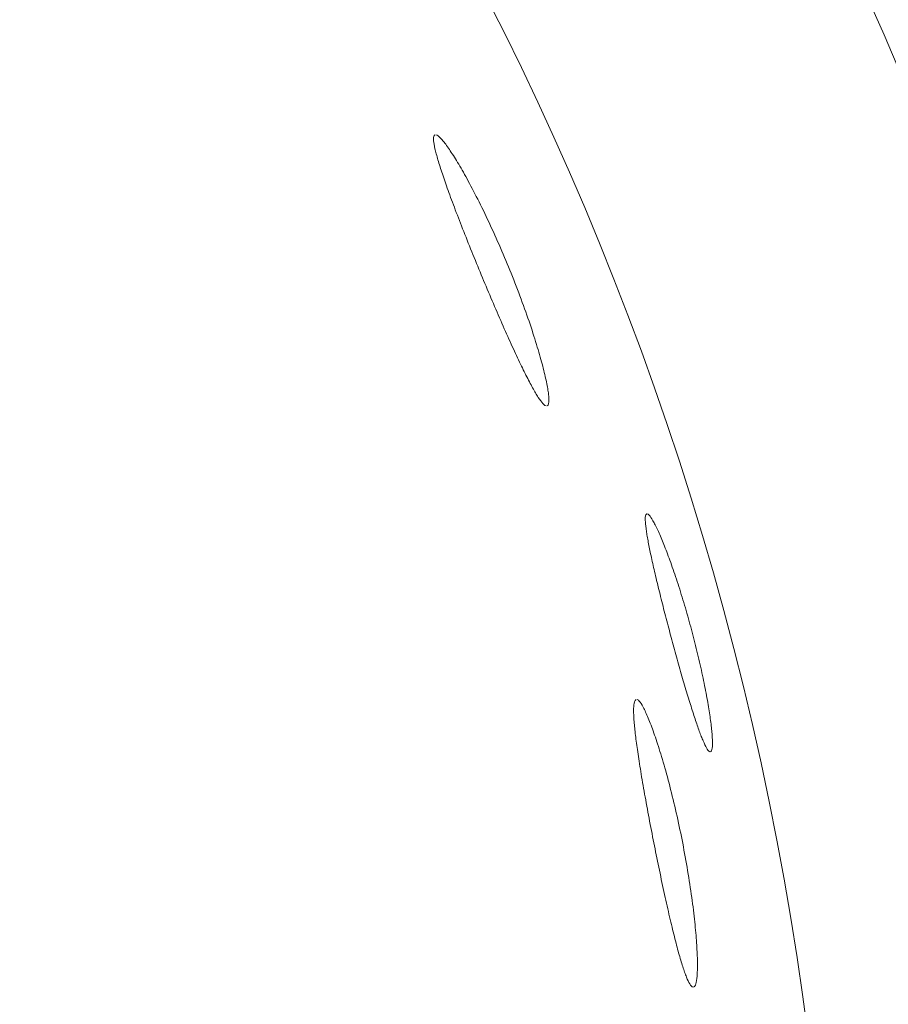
# Model space of a CAD drawing. Header units: inches. Extents: x 382808 to 408593, y -18409 to -9482.
# Tile 225 of 256: x 399364.305 to 399365.045, y -12595.134 to -12594.295. Entities that reach past the tile are written whole.
import ezdxf

# ---------------------------------------------------------------- set-up
doc = ezdxf.new("R2010")
doc.units = ezdxf.units.IN
doc.header["$LTSCALE"] = 2
doc.header["$MEASUREMENT"] = 0
doc.layers.add('!!!LOZAMET_Nr_pióra__9', color=220, linetype='CONTINUOUS', lineweight=0)

msp = doc.modelspace()

# ---------------------------------------------------------------- linework, layer by layer
at = {"layer": '!!!LOZAMET_Nr_pióra__9', "color": 7, "linetype": 'Continuous', "lineweight": 0}
for p, q in [((399364.65786, -12594.3953), (399364.65781, -12594.39685)), ((399364.65781, -12594.39685), (399364.65788, -12594.39811)), ((399364.6581, -12594.39415), (399364.65786, -12594.3953)), ((399364.65788, -12594.39811), (399364.65803, -12594.39954)), ((399364.65803, -12594.39954), (399364.65828, -12594.40116)), ((399364.65889, -12594.39312), (399364.6581, -12594.39415)), ((399364.66083, -12594.39347), (399364.65977, -12594.39304)), ((399364.66167, -12594.39403), (399364.66083, -12594.39347)), ((399364.66262, -12594.39481), (399364.66167, -12594.39403)), ((399364.66367, -12594.39582), (399364.66262, -12594.39481)), ((399364.66483, -12594.39706), (399364.66367, -12594.39582)), ((399364.66608, -12594.39854), (399364.66483, -12594.39706)), ((399364.66675, -12594.39936), (399364.66608, -12594.39854)), ((399364.66744, -12594.40025), (399364.66675, -12594.39936)), ((399364.66816, -12594.40119), (399364.66744, -12594.40025)), ((399364.65828, -12594.40116), (399364.65861, -12594.40295)), ((399364.65861, -12594.40295), (399364.65903, -12594.40493)), ((399364.65903, -12594.40493), (399364.65927, -12594.40598)), ((399364.65927, -12594.40598), (399364.65954, -12594.40708)), ((399364.65954, -12594.40708), (399364.65983, -12594.40822)), ((399364.65983, -12594.40822), (399364.66014, -12594.40941)), ((399364.6689, -12594.40219), (399364.66816, -12594.40119)), ((399364.66966, -12594.40325), (399364.6689, -12594.40219)), ((399364.67045, -12594.40437), (399364.66966, -12594.40325)), ((399364.67125, -12594.40554), (399364.67045, -12594.40437)), ((399364.67208, -12594.40675), (399364.67125, -12594.40554)), ((399364.67292, -12594.40803), (399364.67208, -12594.40675)), ((399364.67378, -12594.40935), (399364.67292, -12594.40803)), ((399364.66014, -12594.40941), (399364.66047, -12594.41063)), ((399364.66047, -12594.41063), (399364.66082, -12594.41189)), ((399364.66082, -12594.41189), (399364.66119, -12594.41319)), ((399364.66119, -12594.41319), (399364.66158, -12594.41453)), ((399364.66158, -12594.41453), (399364.66199, -12594.41591)), ((399364.66199, -12594.41591), (399364.66241, -12594.41732)), ((399364.66241, -12594.41732), (399364.66286, -12594.41876)), ((399364.67466, -12594.41071), (399364.67378, -12594.40935)), ((399364.67555, -12594.41213), (399364.67466, -12594.41071)), ((399364.67646, -12594.41359), (399364.67555, -12594.41213)), ((399364.67739, -12594.41509), (399364.67646, -12594.41359)), ((399364.67832, -12594.41664), (399364.67739, -12594.41509)), ((399364.67927, -12594.41822), (399364.67832, -12594.41664)), ((399364.66286, -12594.41876), (399364.66332, -12594.42024)), ((399364.66332, -12594.42024), (399364.6638, -12594.42174)), ((399364.6638, -12594.42174), (399364.6643, -12594.42328)), ((399364.6643, -12594.42328), (399364.66481, -12594.42485)), ((399364.66481, -12594.42485), (399364.66534, -12594.42645)), ((399364.68023, -12594.41985), (399364.67927, -12594.41822)), ((399364.6812, -12594.42151), (399364.68023, -12594.41985)), ((399364.68218, -12594.42321), (399364.6812, -12594.42151)), ((399364.68318, -12594.42497), (399364.68218, -12594.42321)), ((399364.6842, -12594.42678), (399364.68318, -12594.42497)), ((399364.66534, -12594.42645), (399364.66589, -12594.42807)), ((399364.66589, -12594.42807), (399364.66645, -12594.42973)), ((399364.66645, -12594.42973), (399364.66702, -12594.4314)), ((399364.66702, -12594.4314), (399364.66762, -12594.43311)), ((399364.66762, -12594.43311), (399364.66823, -12594.43487)), ((399364.68525, -12594.42866), (399364.6842, -12594.42678)), ((399364.68631, -12594.43059), (399364.68525, -12594.42866)), ((399364.68739, -12594.43257), (399364.68631, -12594.43059)), ((399364.68849, -12594.43461), (399364.68739, -12594.43257)), ((399364.66823, -12594.43487), (399364.66887, -12594.43668)), ((399364.66887, -12594.43668), (399364.66953, -12594.43853)), ((399364.66953, -12594.43853), (399364.67021, -12594.44042)), ((399364.67021, -12594.44042), (399364.67091, -12594.44236)), ((399364.67091, -12594.44236), (399364.67163, -12594.44434)), ((399364.68961, -12594.4367), (399364.68849, -12594.43461)), ((399364.69074, -12594.43885), (399364.68961, -12594.4367)), ((399364.69188, -12594.44104), (399364.69074, -12594.43885)), ((399364.69304, -12594.44328), (399364.69188, -12594.44104)), ((399364.67163, -12594.44434), (399364.67237, -12594.44635)), ((399364.67237, -12594.44635), (399364.67313, -12594.44841)), ((399364.67313, -12594.44841), (399364.67391, -12594.4505)), ((399364.67391, -12594.4505), (399364.67471, -12594.45263)), ((399364.69421, -12594.44556), (399364.69304, -12594.44328)), ((399364.6954, -12594.44789), (399364.69421, -12594.44556)), ((399364.69659, -12594.45026), (399364.6954, -12594.44789)), ((399364.69779, -12594.45267), (399364.69659, -12594.45026)), ((399364.67471, -12594.45263), (399364.67552, -12594.45479)), ((399364.67552, -12594.45479), (399364.67635, -12594.45698)), ((399364.67635, -12594.45698), (399364.67719, -12594.45921)), ((399364.67719, -12594.45921), (399364.67806, -12594.46146)), ((399364.699, -12594.45512), (399364.69779, -12594.45267)), ((399364.70021, -12594.4576), (399364.699, -12594.45512)), ((399364.70143, -12594.46012), (399364.70021, -12594.4576)), ((399364.67806, -12594.46146), (399364.67893, -12594.46375)), ((399364.67893, -12594.46375), (399364.67982, -12594.46606)), ((399364.67982, -12594.46606), (399364.68073, -12594.46839)), ((399364.70265, -12594.46268), (399364.70143, -12594.46012)), ((399364.70388, -12594.46526), (399364.70265, -12594.46268)), ((399364.7051, -12594.46787), (399364.70388, -12594.46526)), ((399364.68073, -12594.46839), (399364.68165, -12594.47075)), ((399364.68165, -12594.47075), (399364.68258, -12594.47313)), ((399364.68258, -12594.47313), (399364.68353, -12594.47553)), ((399364.68353, -12594.47553), (399364.68448, -12594.47795)), ((399364.70633, -12594.4705), (399364.7051, -12594.46787)), ((399364.70755, -12594.47316), (399364.70633, -12594.4705)), ((399364.70877, -12594.47583), (399364.70755, -12594.47316)), ((399364.70999, -12594.47852), (399364.70877, -12594.47583)), ((399364.68448, -12594.47795), (399364.68544, -12594.48039)), ((399364.68544, -12594.48039), (399364.68642, -12594.48283)), ((399364.68642, -12594.48283), (399364.6874, -12594.48529)), ((399364.7112, -12594.48122), (399364.70999, -12594.47852)), ((399364.7124, -12594.48393), (399364.7112, -12594.48122)), ((399364.7136, -12594.48665), (399364.7124, -12594.48393)), ((399364.6874, -12594.48529), (399364.68839, -12594.48776)), ((399364.68839, -12594.48776), (399364.68938, -12594.49023)), ((399364.68938, -12594.49023), (399364.69038, -12594.4927)), ((399364.69038, -12594.4927), (399364.69138, -12594.49518)), ((399364.71478, -12594.48936), (399364.7136, -12594.48665)), ((399364.71596, -12594.49208), (399364.71478, -12594.48936)), ((399364.71712, -12594.4948), (399364.71596, -12594.49208)), ((399364.69138, -12594.49518), (399364.69239, -12594.49765)), ((399364.69239, -12594.49765), (399364.69339, -12594.50013)), ((399364.69339, -12594.50013), (399364.6944, -12594.5026)), ((399364.71827, -12594.49751), (399364.71712, -12594.4948)), ((399364.71941, -12594.50021), (399364.71827, -12594.49751)), ((399364.72053, -12594.50289), (399364.71941, -12594.50021)), ((399364.6944, -12594.5026), (399364.69541, -12594.50505)), ((399364.69541, -12594.50505), (399364.69642, -12594.5075)), ((399364.69642, -12594.5075), (399364.69742, -12594.50994)), ((399364.72164, -12594.50559), (399364.72053, -12594.50289)), ((399364.72274, -12594.5083), (399364.72164, -12594.50559)), ((399364.72384, -12594.51103), (399364.72274, -12594.5083)), ((399364.69742, -12594.50994), (399364.69843, -12594.51237)), ((399364.69843, -12594.51237), (399364.69943, -12594.51479)), ((399364.69943, -12594.51479), (399364.70045, -12594.51723)), ((399364.70045, -12594.51723), (399364.70147, -12594.51967)), ((399364.72494, -12594.51377), (399364.72384, -12594.51103)), ((399364.72603, -12594.51652), (399364.72494, -12594.51377)), ((399364.72712, -12594.51928), (399364.72603, -12594.51652)), ((399364.70147, -12594.51967), (399364.7025, -12594.52213)), ((399364.7025, -12594.52213), (399364.70353, -12594.52459)), ((399364.70353, -12594.52459), (399364.70457, -12594.52705)), ((399364.72819, -12594.52205), (399364.72712, -12594.51928)), ((399364.72926, -12594.52482), (399364.72819, -12594.52205)), ((399364.73031, -12594.52758), (399364.72926, -12594.52482)), ((399364.70457, -12594.52705), (399364.70561, -12594.52951)), ((399364.70561, -12594.52951), (399364.70665, -12594.53197)), ((399364.70665, -12594.53197), (399364.70769, -12594.53442)), ((399364.70769, -12594.53442), (399364.70874, -12594.53687)), ((399364.73135, -12594.53034), (399364.73031, -12594.52758)), ((399364.73238, -12594.5331), (399364.73135, -12594.53034)), ((399364.73339, -12594.53584), (399364.73238, -12594.5331)), ((399364.70874, -12594.53687), (399364.70978, -12594.53931)), ((399364.70978, -12594.53931), (399364.71083, -12594.54174)), ((399364.71083, -12594.54174), (399364.71187, -12594.54416)), ((399364.73439, -12594.53857), (399364.73339, -12594.53584)), ((399364.73536, -12594.54128), (399364.73439, -12594.53857)), ((399364.73633, -12594.54397), (399364.73536, -12594.54128)), ((399364.71187, -12594.54416), (399364.71291, -12594.54655)), ((399364.71291, -12594.54655), (399364.71394, -12594.54894)), ((399364.71394, -12594.54894), (399364.71497, -12594.5513)), ((399364.71497, -12594.5513), (399364.71599, -12594.55363)), ((399364.73727, -12594.54664), (399364.73633, -12594.54397)), ((399364.73819, -12594.54929), (399364.73727, -12594.54664)), ((399364.73909, -12594.5519), (399364.73819, -12594.54929)), ((399364.71599, -12594.55363), (399364.71701, -12594.55595)), ((399364.71701, -12594.55595), (399364.71802, -12594.55823)), ((399364.71802, -12594.55823), (399364.71902, -12594.56049)), ((399364.73996, -12594.55449), (399364.73909, -12594.5519)), ((399364.74082, -12594.55704), (399364.73996, -12594.55449)), ((399364.74165, -12594.55956), (399364.74082, -12594.55704)), ((399364.74246, -12594.56204), (399364.74165, -12594.55956)), ((399364.71902, -12594.56049), (399364.72001, -12594.56272)), ((399364.72001, -12594.56272), (399364.72099, -12594.56491)), ((399364.72099, -12594.56491), (399364.72197, -12594.56708)), ((399364.72197, -12594.56708), (399364.72293, -12594.56921)), ((399364.74325, -12594.56448), (399364.74246, -12594.56204)), ((399364.74401, -12594.56689), (399364.74325, -12594.56448)), ((399364.74475, -12594.56924), (399364.74401, -12594.56689)), ((399364.72293, -12594.56921), (399364.72388, -12594.5713)), ((399364.72388, -12594.5713), (399364.72482, -12594.57336)), ((399364.72482, -12594.57336), (399364.72575, -12594.57538)), ((399364.72575, -12594.57538), (399364.72666, -12594.57736)), ((399364.74546, -12594.57156), (399364.74475, -12594.56924)), ((399364.74615, -12594.57383), (399364.74546, -12594.57156)), ((399364.74682, -12594.57605), (399364.74615, -12594.57383)), ((399364.74746, -12594.57822), (399364.74682, -12594.57605)), ((399364.72666, -12594.57736), (399364.72756, -12594.5793)), ((399364.72756, -12594.5793), (399364.72844, -12594.5812)), ((399364.72844, -12594.5812), (399364.72932, -12594.58306)), ((399364.72932, -12594.58306), (399364.73017, -12594.58487)), ((399364.73017, -12594.58487), (399364.73101, -12594.58663)), ((399364.74807, -12594.58033), (399364.74746, -12594.57822)), ((399364.74866, -12594.5824), (399364.74807, -12594.58033)), ((399364.74922, -12594.5844), (399364.74866, -12594.5824)), ((399364.74975, -12594.58635), (399364.74922, -12594.5844)), ((399364.73101, -12594.58663), (399364.73183, -12594.58835)), ((399364.73183, -12594.58835), (399364.73263, -12594.59001)), ((399364.73263, -12594.59001), (399364.73342, -12594.59163)), ((399364.73342, -12594.59163), (399364.7342, -12594.59322)), ((399364.7342, -12594.59322), (399364.73497, -12594.59478)), ((399364.75026, -12594.58824), (399364.74975, -12594.58635)), ((399364.75075, -12594.5901), (399364.75026, -12594.58824)), ((399364.75122, -12594.59193), (399364.75075, -12594.5901)), ((399364.75167, -12594.59373), (399364.75122, -12594.59193)), ((399364.73497, -12594.59478), (399364.73573, -12594.5963)), ((399364.73573, -12594.5963), (399364.73648, -12594.5978)), ((399364.73648, -12594.5978), (399364.73723, -12594.59927)), ((399364.73723, -12594.59927), (399364.73796, -12594.6007)), ((399364.73796, -12594.6007), (399364.73868, -12594.6021)), ((399364.75211, -12594.59548), (399364.75167, -12594.59373)), ((399364.75251, -12594.5972), (399364.75211, -12594.59548)), ((399364.7529, -12594.59887), (399364.75251, -12594.5972)), ((399364.75327, -12594.6005), (399364.7529, -12594.59887)), ((399364.75362, -12594.60209), (399364.75327, -12594.6005)), ((399364.73868, -12594.6021), (399364.7394, -12594.60346)), ((399364.7394, -12594.60346), (399364.7401, -12594.60479)), ((399364.7401, -12594.60479), (399364.74079, -12594.60608)), ((399364.74079, -12594.60608), (399364.74147, -12594.60733)), ((399364.74147, -12594.60733), (399364.74214, -12594.60854)), ((399364.74214, -12594.60854), (399364.7428, -12594.60971)), ((399364.7428, -12594.60971), (399364.74344, -12594.61084)), ((399364.75394, -12594.60363), (399364.75362, -12594.60209)), ((399364.75424, -12594.60513), (399364.75394, -12594.60363)), ((399364.75452, -12594.60657), (399364.75424, -12594.60513)), ((399364.75478, -12594.60797), (399364.75452, -12594.60657)), ((399364.75501, -12594.60931), (399364.75478, -12594.60797)), ((399364.75522, -12594.6106), (399364.75501, -12594.60931)), ((399364.74344, -12594.61084), (399364.74407, -12594.61193)), ((399364.74407, -12594.61193), (399364.74468, -12594.61298)), ((399364.74468, -12594.61298), (399364.74528, -12594.61398)), ((399364.74528, -12594.61398), (399364.74587, -12594.61493)), ((399364.74587, -12594.61493), (399364.74644, -12594.61584)), ((399364.74644, -12594.61584), (399364.74699, -12594.6167)), ((399364.74699, -12594.6167), (399364.74805, -12594.61828)), ((399364.74805, -12594.61828), (399364.74905, -12594.61967)), ((399364.75541, -12594.61183), (399364.75522, -12594.6106)), ((399364.75557, -12594.613), (399364.75541, -12594.61183)), ((399364.7557, -12594.61412), (399364.75557, -12594.613)), ((399364.7559, -12594.61617), (399364.7557, -12594.61412)), ((399364.75601, -12594.61798), (399364.7559, -12594.61617)), ((399364.75603, -12594.61955), (399364.75601, -12594.61798)), ((399364.74905, -12594.61967), (399364.74998, -12594.62087)), ((399364.74998, -12594.62087), (399364.75084, -12594.62187)), ((399364.75084, -12594.62187), (399364.75164, -12594.6227)), ((399364.75164, -12594.6227), (399364.75271, -12594.62358)), ((399364.75271, -12594.62358), (399364.75363, -12594.62406)), ((399364.75461, -12594.62407), (399364.7554, -12594.62323)), ((399364.7554, -12594.62323), (399364.75579, -12594.622)), ((399364.75579, -12594.622), (399364.75595, -12594.62089)), ((399364.75595, -12594.62089), (399364.75603, -12594.61955)), ((399364.83814, -12594.71904), (399364.8381, -12594.72016)), ((399364.83831, -12594.71768), (399364.83814, -12594.71904)), ((399364.83859, -12594.71669), (399364.83831, -12594.71768)), ((399364.8393, -12594.7159), (399364.83859, -12594.71669)), ((399364.84054, -12594.71628), (399364.83954, -12594.71586)), ((399364.84146, -12594.71714), (399364.84054, -12594.71628)), ((399364.84216, -12594.71798), (399364.84146, -12594.71714)), ((399364.84292, -12594.71903), (399364.84216, -12594.71798)), ((399364.84374, -12594.7203), (399364.84292, -12594.71903)), ((399364.8381, -12594.72016), (399364.83811, -12594.72145)), ((399364.83811, -12594.72145), (399364.83818, -12594.72291)), ((399364.83818, -12594.72291), (399364.83831, -12594.72454)), ((399364.83831, -12594.72454), (399364.83849, -12594.72634)), ((399364.83849, -12594.72634), (399364.83873, -12594.7283)), ((399364.84462, -12594.72178), (399364.84374, -12594.7203)), ((399364.84556, -12594.72348), (399364.84462, -12594.72178)), ((399364.84605, -12594.72441), (399364.84556, -12594.72348)), ((399364.84656, -12594.72539), (399364.84605, -12594.72441)), ((399364.84707, -12594.72642), (399364.84656, -12594.72539)), ((399364.8476, -12594.7275), (399364.84707, -12594.72642)), ((399364.84814, -12594.72863), (399364.8476, -12594.7275)), ((399364.83873, -12594.7283), (399364.83887, -12594.72934)), ((399364.83887, -12594.72934), (399364.83902, -12594.73042)), ((399364.83902, -12594.73042), (399364.83919, -12594.73153)), ((399364.83919, -12594.73153), (399364.83937, -12594.73267)), ((399364.83937, -12594.73267), (399364.83956, -12594.73385)), ((399364.83956, -12594.73385), (399364.83976, -12594.73506)), ((399364.83976, -12594.73506), (399364.83997, -12594.7363)), ((399364.84868, -12594.7298), (399364.84814, -12594.72863)), ((399364.84924, -12594.73101), (399364.84868, -12594.7298)), ((399364.8498, -12594.73226), (399364.84924, -12594.73101)), ((399364.85038, -12594.73356), (399364.8498, -12594.73226)), ((399364.85096, -12594.73489), (399364.85038, -12594.73356)), ((399364.85154, -12594.73625), (399364.85096, -12594.73489)), ((399364.83997, -12594.7363), (399364.8402, -12594.73756)), ((399364.8402, -12594.73756), (399364.84043, -12594.73886)), ((399364.84043, -12594.73886), (399364.84068, -12594.74018)), ((399364.84068, -12594.74018), (399364.84093, -12594.74153)), ((399364.84093, -12594.74153), (399364.8412, -12594.7429)), ((399364.8412, -12594.7429), (399364.84147, -12594.7443)), ((399364.84147, -12594.7443), (399364.84176, -12594.74571)), ((399364.85214, -12594.73765), (399364.85154, -12594.73625)), ((399364.85273, -12594.73909), (399364.85214, -12594.73765)), ((399364.85333, -12594.74056), (399364.85273, -12594.73909)), ((399364.85394, -12594.74205), (399364.85333, -12594.74056)), ((399364.85454, -12594.74357), (399364.85394, -12594.74205)), ((399364.85516, -12594.74514), (399364.85454, -12594.74357)), ((399364.84176, -12594.74571), (399364.84205, -12594.74715)), ((399364.84205, -12594.74715), (399364.84235, -12594.74861)), ((399364.84235, -12594.74861), (399364.84267, -12594.75012)), ((399364.84267, -12594.75012), (399364.843, -12594.75166)), ((399364.843, -12594.75166), (399364.84334, -12594.75324)), ((399364.85578, -12594.74675), (399364.85516, -12594.74514)), ((399364.85642, -12594.74841), (399364.85578, -12594.74675)), ((399364.85706, -12594.75011), (399364.85642, -12594.74841)), ((399364.85772, -12594.75186), (399364.85706, -12594.75011)), ((399364.85838, -12594.75366), (399364.85772, -12594.75186)), ((399364.84334, -12594.75324), (399364.84369, -12594.75485)), ((399364.84369, -12594.75485), (399364.84405, -12594.75649)), ((399364.84405, -12594.75649), (399364.84442, -12594.75817)), ((399364.84442, -12594.75817), (399364.84481, -12594.75988)), ((399364.84481, -12594.75988), (399364.8452, -12594.76162)), ((399364.85905, -12594.75549), (399364.85838, -12594.75366)), ((399364.85973, -12594.75736), (399364.85905, -12594.75549)), ((399364.86041, -12594.75927), (399364.85973, -12594.75736)), ((399364.86109, -12594.76122), (399364.86041, -12594.75927)), ((399364.86179, -12594.76321), (399364.86109, -12594.76122)), ((399364.8452, -12594.76162), (399364.84561, -12594.76339)), ((399364.84561, -12594.76339), (399364.84602, -12594.76518)), ((399364.84602, -12594.76518), (399364.84645, -12594.767)), ((399364.84645, -12594.767), (399364.84688, -12594.76885)), ((399364.84688, -12594.76885), (399364.84732, -12594.77072)), ((399364.86248, -12594.76522), (399364.86179, -12594.76321)), ((399364.86318, -12594.76727), (399364.86248, -12594.76522)), ((399364.86388, -12594.76935), (399364.86318, -12594.76727)), ((399364.86459, -12594.77146), (399364.86388, -12594.76935)), ((399364.84732, -12594.77072), (399364.84778, -12594.77262)), ((399364.84778, -12594.77262), (399364.84824, -12594.77454)), ((399364.84824, -12594.77454), (399364.8487, -12594.77647)), ((399364.8487, -12594.77647), (399364.84918, -12594.77843)), ((399364.86529, -12594.7736), (399364.86459, -12594.77146)), ((399364.86599, -12594.77577), (399364.86529, -12594.7736)), ((399364.8667, -12594.77795), (399364.86599, -12594.77577)), ((399364.8674, -12594.78016), (399364.8667, -12594.77795)), ((399364.84918, -12594.77843), (399364.84967, -12594.78041)), ((399364.84967, -12594.78041), (399364.85016, -12594.7824)), ((399364.85016, -12594.7824), (399364.85065, -12594.78441)), ((399364.85065, -12594.78441), (399364.85116, -12594.78644)), ((399364.85116, -12594.78644), (399364.85167, -12594.78847)), ((399364.8681, -12594.78239), (399364.8674, -12594.78016)), ((399364.8688, -12594.78464), (399364.8681, -12594.78239)), ((399364.8695, -12594.78691), (399364.8688, -12594.78464)), ((399364.85167, -12594.78847), (399364.85218, -12594.79052)), ((399364.85218, -12594.79052), (399364.8527, -12594.79257)), ((399364.8527, -12594.79257), (399364.85323, -12594.79464)), ((399364.85323, -12594.79464), (399364.85376, -12594.79671)), ((399364.87019, -12594.78918), (399364.8695, -12594.78691)), ((399364.87088, -12594.79147), (399364.87019, -12594.78918)), ((399364.87157, -12594.79376), (399364.87088, -12594.79147)), ((399364.87224, -12594.79606), (399364.87157, -12594.79376)), ((399364.85376, -12594.79671), (399364.85429, -12594.79878)), ((399364.85429, -12594.79878), (399364.85482, -12594.80085)), ((399364.85482, -12594.80085), (399364.85536, -12594.80293)), ((399364.85536, -12594.80293), (399364.8559, -12594.805)), ((399364.87291, -12594.79837), (399364.87224, -12594.79606)), ((399364.87358, -12594.80067), (399364.87291, -12594.79837)), ((399364.87424, -12594.80298), (399364.87358, -12594.80067)), ((399364.87489, -12594.80528), (399364.87424, -12594.80298)), ((399364.8559, -12594.805), (399364.85644, -12594.80707)), ((399364.85644, -12594.80707), (399364.85698, -12594.80914)), ((399364.85698, -12594.80914), (399364.85753, -12594.81119)), ((399364.85753, -12594.81119), (399364.85807, -12594.81325)), ((399364.87553, -12594.80757), (399364.87489, -12594.80528)), ((399364.87616, -12594.80985), (399364.87553, -12594.80757)), ((399364.87678, -12594.81213), (399364.87616, -12594.80985)), ((399364.85807, -12594.81325), (399364.85861, -12594.81529)), ((399364.85861, -12594.81529), (399364.85915, -12594.81732)), ((399364.85915, -12594.81732), (399364.85969, -12594.81933)), ((399364.85969, -12594.81933), (399364.86023, -12594.82135)), ((399364.87739, -12594.81439), (399364.87678, -12594.81213)), ((399364.87799, -12594.81665), (399364.87739, -12594.81439)), ((399364.87859, -12594.81893), (399364.87799, -12594.81665)), ((399364.87919, -12594.82123), (399364.87859, -12594.81893)), ((399364.86023, -12594.82135), (399364.86078, -12594.82338)), ((399364.86078, -12594.82338), (399364.86133, -12594.82542)), ((399364.86133, -12594.82542), (399364.86189, -12594.82747)), ((399364.86189, -12594.82747), (399364.86245, -12594.82953)), ((399364.87978, -12594.82353), (399364.87919, -12594.82123)), ((399364.88037, -12594.82585), (399364.87978, -12594.82353)), ((399364.88095, -12594.82817), (399364.88037, -12594.82585)), ((399364.88152, -12594.8305), (399364.88095, -12594.82817)), ((399364.86245, -12594.82953), (399364.86301, -12594.83159)), ((399364.86301, -12594.83159), (399364.86358, -12594.83365)), ((399364.86358, -12594.83365), (399364.86415, -12594.83572)), ((399364.86415, -12594.83572), (399364.86472, -12594.83778)), ((399364.8821, -12594.83283), (399364.88152, -12594.8305)), ((399364.88266, -12594.83516), (399364.8821, -12594.83283)), ((399364.88321, -12594.83749), (399364.88266, -12594.83516)), ((399364.86472, -12594.83778), (399364.8653, -12594.83985)), ((399364.8653, -12594.83985), (399364.86587, -12594.84191)), ((399364.86587, -12594.84191), (399364.86645, -12594.84396)), ((399364.86645, -12594.84396), (399364.86703, -12594.84601)), ((399364.88376, -12594.83981), (399364.88321, -12594.83749)), ((399364.8843, -12594.84213), (399364.88376, -12594.83981)), ((399364.88483, -12594.84444), (399364.8843, -12594.84213)), ((399364.88535, -12594.84674), (399364.88483, -12594.84444)), ((399364.86703, -12594.84601), (399364.8676, -12594.84805)), ((399364.8676, -12594.84805), (399364.86818, -12594.85008)), ((399364.86818, -12594.85008), (399364.86876, -12594.85209)), ((399364.86876, -12594.85209), (399364.86933, -12594.85409)), ((399364.88585, -12594.84902), (399364.88535, -12594.84674)), ((399364.88635, -12594.85129), (399364.88585, -12594.84902)), ((399364.88683, -12594.85353), (399364.88635, -12594.85129)), ((399364.88731, -12594.85576), (399364.88683, -12594.85353)), ((399364.86933, -12594.85409), (399364.86991, -12594.85608)), ((399364.86991, -12594.85608), (399364.87048, -12594.85805)), ((399364.87048, -12594.85805), (399364.87105, -12594.86)), ((399364.87105, -12594.86), (399364.87161, -12594.86193)), ((399364.87161, -12594.86193), (399364.87217, -12594.86384)), ((399364.88776, -12594.85796), (399364.88731, -12594.85576)), ((399364.88821, -12594.86014), (399364.88776, -12594.85796)), ((399364.88864, -12594.86229), (399364.88821, -12594.86014)), ((399364.87217, -12594.86384), (399364.87273, -12594.86572)), ((399364.87273, -12594.86572), (399364.87329, -12594.86759)), ((399364.87329, -12594.86759), (399364.87384, -12594.86943)), ((399364.87384, -12594.86943), (399364.87439, -12594.87124)), ((399364.88906, -12594.86442), (399364.88864, -12594.86229)), ((399364.88947, -12594.86652), (399364.88906, -12594.86442)), ((399364.88986, -12594.86858), (399364.88947, -12594.86652)), ((399364.89024, -12594.87061), (399364.88986, -12594.86858)), ((399364.82841, -12594.8787), (399364.82828, -12594.88014)), ((399364.82858, -12594.87745), (399364.82841, -12594.8787)), ((399364.82894, -12594.87594), (399364.82858, -12594.87745)), ((399364.8294, -12594.87486), (399364.82894, -12594.87594)), ((399364.83037, -12594.874), (399364.8294, -12594.87486)), ((399364.83221, -12594.87473), (399364.83124, -12594.8741)), ((399364.83292, -12594.87544), (399364.83221, -12594.87473)), ((399364.8337, -12594.87639), (399364.83292, -12594.87544)), ((399364.83453, -12594.87759), (399364.8337, -12594.87639)), ((399364.83543, -12594.87903), (399364.83453, -12594.87759)), ((399364.87439, -12594.87124), (399364.87493, -12594.87302)), ((399364.87493, -12594.87302), (399364.87547, -12594.87478)), ((399364.87547, -12594.87478), (399364.876, -12594.87651)), ((399364.876, -12594.87651), (399364.87653, -12594.87821)), ((399364.87653, -12594.87821), (399364.87705, -12594.87987)), ((399364.89061, -12594.87261), (399364.89024, -12594.87061)), ((399364.89096, -12594.87457), (399364.89061, -12594.87261)), ((399364.8913, -12594.87649), (399364.89096, -12594.87457)), ((399364.89162, -12594.87837), (399364.8913, -12594.87649)), ((399364.89193, -12594.88022), (399364.89162, -12594.87837)), ((399364.8282, -12594.88177), (399364.82818, -12594.88359)), ((399364.82818, -12594.88359), (399364.8282, -12594.88561)), ((399364.82828, -12594.88014), (399364.8282, -12594.88177)), ((399364.8282, -12594.88561), (399364.82824, -12594.8867)), ((399364.82824, -12594.8867), (399364.82828, -12594.88783)), ((399364.83637, -12594.88072), (399364.83543, -12594.87903)), ((399364.83686, -12594.88166), (399364.83637, -12594.88072)), ((399364.83737, -12594.88266), (399364.83686, -12594.88166)), ((399364.83789, -12594.88373), (399364.83737, -12594.88266)), ((399364.83842, -12594.88486), (399364.83789, -12594.88373)), ((399364.83896, -12594.88605), (399364.83842, -12594.88486)), ((399364.83951, -12594.88729), (399364.83896, -12594.88605)), ((399364.87705, -12594.87987), (399364.87756, -12594.88151)), ((399364.87756, -12594.88151), (399364.87807, -12594.88311)), ((399364.87807, -12594.88311), (399364.87857, -12594.88467)), ((399364.87857, -12594.88467), (399364.87906, -12594.8862)), ((399364.87906, -12594.8862), (399364.87955, -12594.88769)), ((399364.89222, -12594.88202), (399364.89193, -12594.88022)), ((399364.8925, -12594.88377), (399364.89222, -12594.88202)), ((399364.89277, -12594.88548), (399364.8925, -12594.88377)), ((399364.89302, -12594.88714), (399364.89277, -12594.88548)), ((399364.82828, -12594.88783), (399364.82834, -12594.889)), ((399364.82834, -12594.889), (399364.82842, -12594.89022)), ((399364.82842, -12594.89022), (399364.8285, -12594.89149)), ((399364.8285, -12594.89149), (399364.8286, -12594.89279)), ((399364.8286, -12594.89279), (399364.82871, -12594.89414)), ((399364.82871, -12594.89414), (399364.82883, -12594.89553)), ((399364.84007, -12594.88859), (399364.83951, -12594.88729)), ((399364.84064, -12594.88995), (399364.84007, -12594.88859)), ((399364.84122, -12594.89136), (399364.84064, -12594.88995)), ((399364.84181, -12594.89282), (399364.84122, -12594.89136)), ((399364.84241, -12594.89434), (399364.84181, -12594.89282)), ((399364.84301, -12594.8959), (399364.84241, -12594.89434)), ((399364.87955, -12594.88769), (399364.88002, -12594.88915)), ((399364.88002, -12594.88915), (399364.88049, -12594.89056)), ((399364.88049, -12594.89056), (399364.88096, -12594.89195)), ((399364.88096, -12594.89195), (399364.88142, -12594.89331)), ((399364.88142, -12594.89331), (399364.88188, -12594.89465)), ((399364.88188, -12594.89465), (399364.88233, -12594.89597)), ((399364.89325, -12594.88876), (399364.89302, -12594.88714)), ((399364.89348, -12594.89036), (399364.89325, -12594.88876)), ((399364.89369, -12594.89193), (399364.89348, -12594.89036)), ((399364.89389, -12594.89347), (399364.89369, -12594.89193)), ((399364.89408, -12594.89498), (399364.89389, -12594.89347)), ((399364.89425, -12594.89646), (399364.89408, -12594.89498)), ((399364.82883, -12594.89553), (399364.82896, -12594.89696)), ((399364.82896, -12594.89696), (399364.82911, -12594.89842)), ((399364.82911, -12594.89842), (399364.82926, -12594.89993)), ((399364.82926, -12594.89993), (399364.82943, -12594.90146)), ((399364.82943, -12594.90146), (399364.8296, -12594.90304)), ((399364.8296, -12594.90304), (399364.82979, -12594.90464)), ((399364.84361, -12594.89751), (399364.84301, -12594.8959)), ((399364.84423, -12594.89916), (399364.84361, -12594.89751)), ((399364.84484, -12594.90086), (399364.84423, -12594.89916)), ((399364.84547, -12594.9026), (399364.84484, -12594.90086)), ((399364.84609, -12594.90438), (399364.84547, -12594.9026)), ((399364.88233, -12594.89597), (399364.88278, -12594.89726)), ((399364.88278, -12594.89726), (399364.88323, -12594.89852)), ((399364.88323, -12594.89852), (399364.88368, -12594.89976)), ((399364.88368, -12594.89976), (399364.88411, -12594.90096)), ((399364.88411, -12594.90096), (399364.88455, -12594.90213)), ((399364.88455, -12594.90213), (399364.88498, -12594.90328)), ((399364.88498, -12594.90328), (399364.8854, -12594.90438)), ((399364.89442, -12594.8979), (399364.89425, -12594.89646)), ((399364.89457, -12594.89931), (399364.89442, -12594.8979)), ((399364.8947, -12594.90068), (399364.89457, -12594.89931)), ((399364.89483, -12594.90201), (399364.8947, -12594.90068)), ((399364.89494, -12594.90329), (399364.89483, -12594.90201)), ((399364.89504, -12594.90454), (399364.89494, -12594.90329)), ((399364.82979, -12594.90464), (399364.82999, -12594.90628)), ((399364.82999, -12594.90628), (399364.8302, -12594.90795)), ((399364.8302, -12594.90795), (399364.83042, -12594.90965)), ((399364.83042, -12594.90965), (399364.83064, -12594.91138)), ((399364.83064, -12594.91138), (399364.83088, -12594.91314)), ((399364.84672, -12594.90621), (399364.84609, -12594.90438)), ((399364.84735, -12594.90807), (399364.84672, -12594.90621)), ((399364.84798, -12594.90998), (399364.84735, -12594.90807)), ((399364.84863, -12594.91196), (399364.84798, -12594.90998)), ((399364.84929, -12594.914), (399364.84863, -12594.91196)), ((399364.8854, -12594.90438), (399364.88582, -12594.90546)), ((399364.88582, -12594.90546), (399364.88623, -12594.9065)), ((399364.88623, -12594.9065), (399364.88663, -12594.9075)), ((399364.88663, -12594.9075), (399364.88703, -12594.90846)), ((399364.88703, -12594.90846), (399364.88742, -12594.90938)), ((399364.88742, -12594.90938), (399364.88817, -12594.9111)), ((399364.88817, -12594.9111), (399364.88889, -12594.91265)), ((399364.89512, -12594.90573), (399364.89504, -12594.90454)), ((399364.89519, -12594.90689), (399364.89512, -12594.90573)), ((399364.89524, -12594.90799), (399364.89519, -12594.90689)), ((399364.89528, -12594.90904), (399364.89524, -12594.90799)), ((399364.89532, -12594.91098), (399364.89528, -12594.90904)), ((399364.8953, -12594.91271), (399364.89532, -12594.91098)), ((399364.83088, -12594.91314), (399364.83113, -12594.91493)), ((399364.83113, -12594.91493), (399364.83139, -12594.91678)), ((399364.83139, -12594.91678), (399364.83166, -12594.91867)), ((399364.83166, -12594.91867), (399364.83195, -12594.92062)), ((399364.83195, -12594.92062), (399364.83225, -12594.92261)), ((399364.84995, -12594.9161), (399364.84929, -12594.914)), ((399364.85063, -12594.91826), (399364.84995, -12594.9161)), ((399364.85131, -12594.92047), (399364.85063, -12594.91826)), ((399364.85199, -12594.92274), (399364.85131, -12594.92047)), ((399364.88889, -12594.91265), (399364.88958, -12594.91402)), ((399364.88958, -12594.91402), (399364.89023, -12594.91522)), ((399364.89023, -12594.91522), (399364.89084, -12594.91624)), ((399364.89084, -12594.91624), (399364.89141, -12594.91708)), ((399364.89141, -12594.91708), (399364.8922, -12594.91803)), ((399364.8922, -12594.91803), (399364.89311, -12594.91869)), ((399364.89369, -12594.91873), (399364.89453, -12594.9178)), ((399364.89453, -12594.9178), (399364.8949, -12594.91659)), ((399364.8949, -12594.91659), (399364.89509, -12594.91551)), ((399364.89509, -12594.91551), (399364.89522, -12594.91422)), ((399364.89522, -12594.91422), (399364.8953, -12594.91271)), ((399364.83225, -12594.92261), (399364.83256, -12594.92464)), ((399364.83256, -12594.92464), (399364.83288, -12594.92672)), ((399364.83288, -12594.92672), (399364.83321, -12594.92885)), ((399364.83321, -12594.92885), (399364.83355, -12594.93101)), ((399364.85269, -12594.92507), (399364.85199, -12594.92274)), ((399364.85338, -12594.92744), (399364.85269, -12594.92507)), ((399364.85408, -12594.92986), (399364.85338, -12594.92744)), ((399364.83355, -12594.93101), (399364.83391, -12594.93321)), ((399364.83391, -12594.93321), (399364.83427, -12594.93546)), ((399364.83427, -12594.93546), (399364.83465, -12594.93774)), ((399364.85479, -12594.93233), (399364.85408, -12594.92986)), ((399364.85549, -12594.93484), (399364.85479, -12594.93233)), ((399364.8562, -12594.9374), (399364.85549, -12594.93484)), ((399364.85691, -12594.94), (399364.8562, -12594.9374)), ((399364.83465, -12594.93774), (399364.83503, -12594.94005)), ((399364.83503, -12594.94005), (399364.83543, -12594.9424)), ((399364.83543, -12594.9424), (399364.83584, -12594.94478)), ((399364.83584, -12594.94478), (399364.83625, -12594.94719)), ((399364.85761, -12594.94264), (399364.85691, -12594.94)), ((399364.85832, -12594.94531), (399364.85761, -12594.94264)), ((399364.85902, -12594.94802), (399364.85832, -12594.94531)), ((399364.83625, -12594.94719), (399364.83667, -12594.94963)), ((399364.83667, -12594.94963), (399364.83711, -12594.95209)), ((399364.83711, -12594.95209), (399364.83755, -12594.95459)), ((399364.85972, -12594.95076), (399364.85902, -12594.94802)), ((399364.86042, -12594.95354), (399364.85972, -12594.95076)), ((399364.86111, -12594.95634), (399364.86042, -12594.95354)), ((399364.83755, -12594.95459), (399364.838, -12594.9571)), ((399364.838, -12594.9571), (399364.83846, -12594.95964)), ((399364.83846, -12594.95964), (399364.83892, -12594.9622)), ((399364.83892, -12594.9622), (399364.83939, -12594.96478)), ((399364.8618, -12594.95916), (399364.86111, -12594.95634)), ((399364.86248, -12594.962), (399364.8618, -12594.95916)), ((399364.86316, -12594.96486), (399364.86248, -12594.962)), ((399364.83939, -12594.96478), (399364.83987, -12594.96737)), ((399364.83987, -12594.96737), (399364.84035, -12594.96997)), ((399364.84035, -12594.96997), (399364.84084, -12594.97258)), ((399364.86383, -12594.96773), (399364.86316, -12594.96486)), ((399364.86449, -12594.97062), (399364.86383, -12594.96773)), ((399364.86514, -12594.97351), (399364.86449, -12594.97062)), ((399364.84084, -12594.97258), (399364.84133, -12594.9752)), ((399364.84133, -12594.9752), (399364.84183, -12594.97782)), ((399364.84183, -12594.97782), (399364.84233, -12594.98044)), ((399364.86578, -12594.97641), (399364.86514, -12594.97351)), ((399364.86641, -12594.9793), (399364.86578, -12594.97641)), ((399364.86704, -12594.9822), (399364.86641, -12594.9793)), ((399364.84233, -12594.98044), (399364.84283, -12594.98307)), ((399364.84283, -12594.98307), (399364.84334, -12594.98569)), ((399364.84334, -12594.98569), (399364.84384, -12594.98831)), ((399364.86765, -12594.98509), (399364.86704, -12594.9822)), ((399364.86825, -12594.98797), (399364.86765, -12594.98509)), ((399364.84384, -12594.98831), (399364.84435, -12594.99091)), ((399364.84435, -12594.99091), (399364.84486, -12594.99351)), ((399364.84486, -12594.99351), (399364.84537, -12594.9961)), ((399364.84537, -12594.9961), (399364.84588, -12594.99867)), ((399364.86883, -12594.99084), (399364.86825, -12594.98797)), ((399364.86941, -12594.9937), (399364.86883, -12594.99084)), ((399364.86997, -12594.99655), (399364.86941, -12594.9937)), ((399364.84588, -12594.99867), (399364.8464, -12595.00125)), ((399364.8464, -12595.00125), (399364.84692, -12595.00384)), ((399364.84692, -12595.00384), (399364.84744, -12595.00644)), ((399364.87053, -12594.99943), (399364.86997, -12594.99655)), ((399364.87108, -12595.00232), (399364.87053, -12594.99943)), ((399364.87162, -12595.00522), (399364.87108, -12595.00232)), ((399364.84744, -12595.00644), (399364.84797, -12595.00904)), ((399364.84797, -12595.00904), (399364.84851, -12595.01166)), ((399364.84851, -12595.01166), (399364.84904, -12595.01427)), ((399364.87215, -12595.00814), (399364.87162, -12595.00522)), ((399364.87267, -12595.01106), (399364.87215, -12595.00814)), ((399364.87319, -12595.01398), (399364.87267, -12595.01106)), ((399364.84904, -12595.01427), (399364.84958, -12595.01689)), ((399364.84958, -12595.01689), (399364.85013, -12595.0195)), ((399364.85013, -12595.0195), (399364.85067, -12595.02212)), ((399364.87369, -12595.0169), (399364.87319, -12595.01398)), ((399364.87419, -12595.01982), (399364.87369, -12595.0169)), ((399364.87467, -12595.02273), (399364.87419, -12595.01982)), ((399364.85067, -12595.02212), (399364.85122, -12595.02472)), ((399364.85122, -12595.02472), (399364.85177, -12595.02732)), ((399364.85177, -12595.02732), (399364.85232, -12595.0299)), ((399364.87514, -12595.02563), (399364.87467, -12595.02273)), ((399364.8756, -12595.02852), (399364.87514, -12595.02563)), ((399364.87604, -12595.03139), (399364.8756, -12595.02852)), ((399364.85232, -12595.0299), (399364.85287, -12595.03248)), ((399364.85287, -12595.03248), (399364.85342, -12595.03503)), ((399364.85342, -12595.03503), (399364.85397, -12595.03757)), ((399364.85397, -12595.03757), (399364.85452, -12595.04008)), ((399364.87647, -12595.03424), (399364.87604, -12595.03139)), ((399364.87689, -12595.03707), (399364.87647, -12595.03424)), ((399364.87729, -12595.03987), (399364.87689, -12595.03707)), ((399364.85452, -12595.04008), (399364.85506, -12595.04258)), ((399364.85506, -12595.04258), (399364.85561, -12595.04504)), ((399364.85561, -12595.04504), (399364.85615, -12595.04748)), ((399364.87768, -12595.04264), (399364.87729, -12595.03987)), ((399364.87805, -12595.04538), (399364.87768, -12595.04264)), ((399364.87841, -12595.04809), (399364.87805, -12595.04538)), ((399364.85615, -12595.04748), (399364.85669, -12595.04989)), ((399364.85669, -12595.04989), (399364.85723, -12595.05227)), ((399364.85723, -12595.05227), (399364.85777, -12595.05461)), ((399364.85777, -12595.05461), (399364.8583, -12595.05693)), ((399364.87875, -12595.05076), (399364.87841, -12595.04809)), ((399364.87907, -12595.05339), (399364.87875, -12595.05076)), ((399364.87938, -12595.05598), (399364.87907, -12595.05339)), ((399364.8583, -12595.05693), (399364.85883, -12595.0592)), ((399364.85883, -12595.0592), (399364.85935, -12595.06144)), ((399364.85935, -12595.06144), (399364.85987, -12595.06364)), ((399364.87968, -12595.05853), (399364.87938, -12595.05598)), ((399364.87996, -12595.06104), (399364.87968, -12595.05853)), ((399364.88022, -12595.0635), (399364.87996, -12595.06104)), ((399364.85987, -12595.06364), (399364.86039, -12595.06581)), ((399364.86039, -12595.06581), (399364.8609, -12595.06793)), ((399364.8609, -12595.06793), (399364.8614, -12595.07001)), ((399364.8614, -12595.07001), (399364.8619, -12595.07204)), ((399364.88047, -12595.06591), (399364.88022, -12595.0635)), ((399364.8807, -12595.06827), (399364.88047, -12595.06591)), ((399364.88092, -12595.07057), (399364.8807, -12595.06827)), ((399364.88113, -12595.07283), (399364.88092, -12595.07057)), ((399364.8619, -12595.07204), (399364.86239, -12595.07403)), ((399364.86239, -12595.07403), (399364.86287, -12595.07597)), ((399364.86287, -12595.07597), (399364.86335, -12595.07787)), ((399364.86335, -12595.07787), (399364.86382, -12595.07971)), ((399364.86382, -12595.07971), (399364.86429, -12595.0815)), ((399364.88132, -12595.07502), (399364.88113, -12595.07283)), ((399364.88149, -12595.07716), (399364.88132, -12595.07502)), ((399364.88165, -12595.07923), (399364.88149, -12595.07716)), ((399364.88179, -12595.08124), (399364.88165, -12595.07923)), ((399364.86429, -12595.0815), (399364.86474, -12595.08324)), ((399364.86474, -12595.08324), (399364.8652, -12595.08495)), ((399364.8652, -12595.08495), (399364.86565, -12595.08663)), ((399364.86565, -12595.08663), (399364.86609, -12595.08828)), ((399364.86609, -12595.08828), (399364.86654, -12595.08989)), ((399364.88192, -12595.0832), (399364.88179, -12595.08124)), ((399364.88204, -12595.08513), (399364.88192, -12595.0832)), ((399364.88215, -12595.08701), (399364.88204, -12595.08513)), ((399364.88224, -12595.08886), (399364.88215, -12595.08701)), ((399364.86654, -12595.08989), (399364.86698, -12595.09147)), ((399364.86698, -12595.09147), (399364.86743, -12595.09302)), ((399364.86743, -12595.09302), (399364.86786, -12595.09453)), ((399364.86786, -12595.09453), (399364.8683, -12595.09601)), ((399364.8683, -12595.09601), (399364.86873, -12595.09745)), ((399364.88232, -12595.09066), (399364.88224, -12595.08886)), ((399364.88238, -12595.09243), (399364.88232, -12595.09066)), ((399364.88244, -12595.09414), (399364.88238, -12595.09243)), ((399364.88248, -12595.09582), (399364.88244, -12595.09414)), ((399364.88251, -12595.09744), (399364.88248, -12595.09582)), ((399364.86873, -12595.09745), (399364.86915, -12595.09885)), ((399364.86915, -12595.09885), (399364.86958, -12595.10021)), ((399364.86958, -12595.10021), (399364.87, -12595.10153)), ((399364.87, -12595.10153), (399364.87041, -12595.10281)), ((399364.87041, -12595.10281), (399364.87082, -12595.10404)), ((399364.87082, -12595.10404), (399364.87122, -12595.10523)), ((399364.88242, -12595.1061), (399364.88247, -12595.10479)), ((399364.88247, -12595.10479), (399364.8825, -12595.10343)), ((399364.8825, -12595.10343), (399364.88252, -12595.10202)), ((399364.88253, -12595.09902), (399364.88251, -12595.09744)), ((399364.88252, -12595.10202), (399364.88253, -12595.10054)), ((399364.88253, -12595.10054), (399364.88253, -12595.09902)), ((399364.87122, -12595.10523), (399364.87162, -12595.10638)), ((399364.87162, -12595.10638), (399364.87202, -12595.10748)), ((399364.87202, -12595.10748), (399364.8724, -12595.10853)), ((399364.8724, -12595.10853), (399364.87279, -12595.10953)), ((399364.87279, -12595.10953), (399364.87316, -12595.11048)), ((399364.87316, -12595.11048), (399364.87389, -12595.11224)), ((399364.87389, -12595.11224), (399364.8746, -12595.11379)), ((399364.88147, -12595.11504), (399364.88176, -12595.11349)), ((399364.88176, -12595.11349), (399364.88201, -12595.1117)), ((399364.88201, -12595.1117), (399364.88221, -12595.10965)), ((399364.88221, -12595.10965), (399364.88229, -12595.10853)), ((399364.88229, -12595.10853), (399364.88236, -12595.10734)), ((399364.88236, -12595.10734), (399364.88242, -12595.1061)), ((399364.8746, -12595.11379), (399364.87528, -12595.11515)), ((399364.87528, -12595.11515), (399364.87593, -12595.1163)), ((399364.87593, -12595.1163), (399364.87655, -12595.11727)), ((399364.87655, -12595.11727), (399364.87743, -12595.11834)), ((399364.87743, -12595.11834), (399364.87823, -12595.11899)), ((399364.8792, -12595.11919), (399364.88014, -12595.11852)), ((399364.88014, -12595.11852), (399364.88076, -12595.11739)), ((399364.88076, -12595.11739), (399364.88113, -12595.11634)), ((399364.88113, -12595.11634), (399364.88147, -12595.11504))]:
    msp.add_line(p, q, dxfattribs=at)
for radius in [3.435, 2.98726, 2.695]:
    msp.add_circle((399362.30337, -12595.5041), radius, dxfattribs=at)
for radius, start, end in [(4.75, 11.44817, 348.55183), (3.045, 5.3512, 354.6488)]:
    msp.add_arc((399362.30337, -12595.5041), radius, start, end, dxfattribs=at)

doc.saveas('drawing.dxf')
